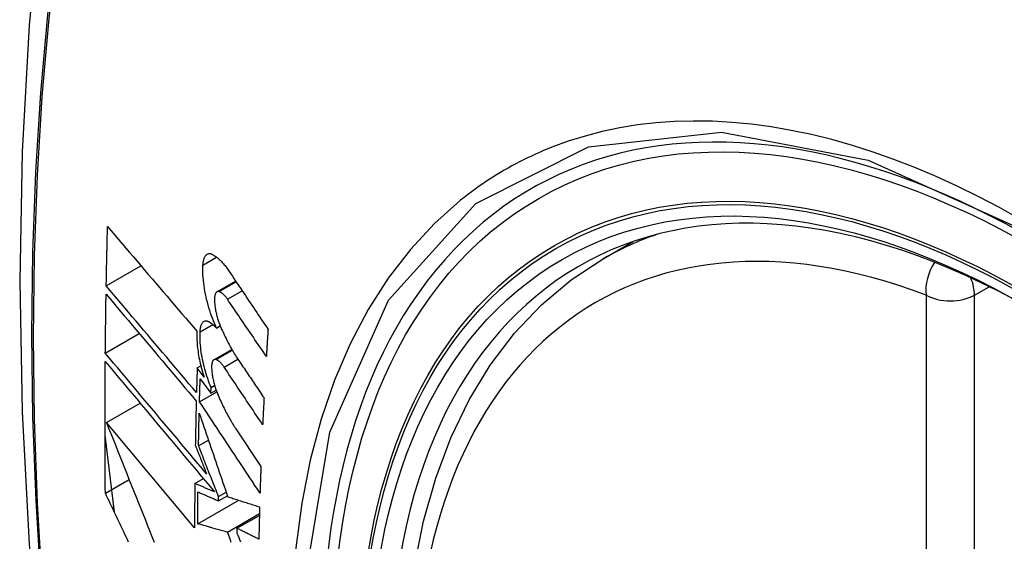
# Model space of a CAD drawing. Header units: inches. Extents: x 387.2 to 455.7, y 148.1 to 211.9.
# Tile 93 of 97: x 437.488 to 437.829, y 181.168 to 181.349. Entities that reach past the tile are written whole.
import ezdxf

# ---------------------------------------------------------------- set-up
doc = ezdxf.new("R2010")
doc.units = ezdxf.units.IN
doc.header["$MEASUREMENT"] = 0
doc.layers.add('Visible Edges(ANSI)', color=7, linetype='Continuous', lineweight=25)
doc.layers.add('Visible Tangent Edges(ANSI)', color=7, linetype='Continuous', lineweight=25)

msp = doc.modelspace()

# ---------------------------------------------------------------- linework, layer by layer
at = {"layer": 'Visible Edges(ANSI)'}
for p, q in [((437.69021, 181.26609), (437.70051, 181.27202)), ((437.51841, 181.25672), (437.53041, 181.26363)), ((437.55667, 181.25467), (437.56312, 181.25838)), ((437.51808, 181.23344), (437.52983, 181.2402)), ((437.55653, 181.24214), (437.5578, 181.24287)), ((437.55563, 181.23118), (437.56182, 181.23474)), ((437.54984, 181.22833), (437.55109, 181.22905)), ((437.55221, 181.22516), (437.54984, 181.22833)), ((437.55087, 181.22453), (437.55457, 181.21958)), ((437.55064, 181.21666), (437.55659, 181.22009)), ((437.55457, 181.21958), (437.55463, 181.22159)), ((437.55457, 181.21958), (437.55639, 181.22063)), ((437.55463, 181.22159), (437.55585, 181.22229)), ((437.51846, 181.2095), (437.53009, 181.2162)), ((437.54894, 181.17304), (437.51846, 181.2095)), ((437.56323, 181.20726), (437.57186, 181.19426)), ((437.52122, 181.17843), (437.51798, 181.20504)), ((437.5503, 181.20142), (437.55371, 181.20338)), ((437.5181, 181.18501), (437.52631, 181.18974)), ((437.54901, 181.18841), (437.55196, 181.1901)), ((437.55721, 181.18384), (437.55987, 181.18536)), ((437.55004, 181.17439), (437.56425, 181.18258)), ((437.55719, 181.18239), (437.56028, 181.18417)), ((437.55719, 181.18239), (437.55721, 181.18384)), ((437.56031, 181.17159), (437.57135, 181.17795)), ((437.56359, 181.17289), (437.57134, 181.17735)), ((437.56359, 181.17289), (437.56357, 181.17124))]:
    msp.add_line(p, q, dxfattribs=at)
at = {"layer": 'Visible Edges(ANSI)', "flags": 128}
for points in [[(437.54249, 181.59101), (437.52965, 181.5529), (437.5186, 181.51367), (437.50931, 181.47338), (437.50175, 181.43211), (437.49591, 181.38992), (437.49177, 181.34687), (437.4893, 181.30303), (437.48848, 181.25846), (437.48929, 181.21321), (437.49172, 181.16736), (437.49574, 181.12096), (437.50133, 181.07409), (437.50848, 181.0268), (437.51716, 180.97916), (437.52735, 180.93125), (437.53903, 180.88313)], [(437.51841, 181.25672), (437.51842, 181.25757), (437.51844, 181.25842), (437.51845, 181.25928), (437.51847, 181.26013), (437.51849, 181.26098), (437.5185, 181.26184), (437.51852, 181.26269), (437.51854, 181.26354), (437.51856, 181.2644), (437.51857, 181.26525), (437.51859, 181.2661), (437.51861, 181.26696), (437.51863, 181.26781), (437.51865, 181.26867), (437.51867, 181.26952), (437.51869, 181.27037), (437.51871, 181.27123), (437.51873, 181.27208), (437.51875, 181.27294), (437.51877, 181.27379), (437.51879, 181.27465), (437.51881, 181.2755), (437.51883, 181.27636), (437.51885, 181.27721)], [(437.51885, 181.27721), (437.52012, 181.27573), (437.52138, 181.27424), (437.52265, 181.27274), (437.52393, 181.27124), (437.5252, 181.26974), (437.52648, 181.26824), (437.52777, 181.26673), (437.52905, 181.26522), (437.53034, 181.26371), (437.53163, 181.26219), (437.53293, 181.26068), (437.53422, 181.25916), (437.53551, 181.25765), (437.53681, 181.25613), (437.5381, 181.25461), (437.5394, 181.2531), (437.54069, 181.25158), (437.54199, 181.25007), (437.54328, 181.24856), (437.54458, 181.24705), (437.54587, 181.24554), (437.54716, 181.24404), (437.54844, 181.24254), (437.54973, 181.24104)], [(437.55183, 181.2639), (437.55186, 181.26428), (437.5519, 181.26465), (437.55195, 181.265), (437.55201, 181.26533), (437.55208, 181.26564), (437.55216, 181.26594), (437.55225, 181.26622), (437.55235, 181.26648), (437.55246, 181.26672), (437.55259, 181.26694), (437.55272, 181.26713), (437.55286, 181.26731), (437.553, 181.26746), (437.55316, 181.26759), (437.55332, 181.26769), (437.55349, 181.26777), (437.55367, 181.26783), (437.55385, 181.26787), (437.55404, 181.26789), (437.55423, 181.26788), (437.55442, 181.26785), (437.55462, 181.26779), (437.55482, 181.26772), (437.55503, 181.26762)], [(437.55503, 181.26762), (437.55527, 181.26749), (437.55551, 181.26734), (437.55576, 181.26719), (437.556, 181.26703), (437.55625, 181.26685), (437.55649, 181.26667), (437.55674, 181.26647), (437.55699, 181.26627), (437.55723, 181.26606), (437.55748, 181.26583), (437.55773, 181.2656), (437.55798, 181.26535), (437.55822, 181.2651), (437.55847, 181.26484), (437.55871, 181.26457), (437.55896, 181.26428), (437.5592, 181.26399), (437.55945, 181.2637), (437.55969, 181.26339), (437.55993, 181.26307), (437.56017, 181.26275), (437.56041, 181.26241), (437.56065, 181.26207), (437.56089, 181.26172)], [(437.55653, 181.24214), (437.55616, 181.24295), (437.55579, 181.24378), (437.55544, 181.24464), (437.5551, 181.24551), (437.55477, 181.2464), (437.55446, 181.2473), (437.55416, 181.24822), (437.55387, 181.24914), (437.5536, 181.25008), (437.55335, 181.25103), (437.55311, 181.25198), (437.55289, 181.25293), (437.55269, 181.25389), (437.55251, 181.25485), (437.55235, 181.2558), (437.5522, 181.25675), (437.55208, 181.25769), (437.55198, 181.25863), (437.5519, 181.25955), (437.55184, 181.26046), (437.55181, 181.26135), (437.55179, 181.26222), (437.5518, 181.26307), (437.55183, 181.2639)], [(437.65738, 180.95792), (437.64964, 180.9771), (437.64279, 180.99637), (437.63685, 181.01563), (437.63186, 181.0348), (437.62783, 181.05381), (437.62479, 181.07256), (437.62275, 181.09098), (437.62174, 181.10899), (437.62176, 181.1265), (437.62282, 181.14345), (437.62493, 181.15977), (437.62808, 181.17538), (437.63229, 181.19022), (437.63755, 181.2042), (437.64385, 181.21726), (437.65117, 181.22933), (437.65951, 181.24032), (437.66884, 181.25016), (437.67909, 181.25877), (437.69021, 181.26609)], [(437.56089, 181.26172), (437.56145, 181.26089), (437.562, 181.26005), (437.56256, 181.25922), (437.56312, 181.25838), (437.56368, 181.25755), (437.56424, 181.25671), (437.5648, 181.25588), (437.56536, 181.25504), (437.56592, 181.2542), (437.56648, 181.25337), (437.56704, 181.25253), (437.5676, 181.25169), (437.56816, 181.25086), (437.56872, 181.25002), (437.56928, 181.24918), (437.56984, 181.24834), (437.5704, 181.24751), (437.57096, 181.24667), (437.57152, 181.24584), (437.57208, 181.245), (437.57264, 181.24416), (437.57321, 181.24333), (437.57377, 181.24249), (437.57433, 181.24166)], [(437.54959, 181.21981), (437.54829, 181.22133), (437.547, 181.22287), (437.5457, 181.2244), (437.54439, 181.22594), (437.54309, 181.22748), (437.54178, 181.22902), (437.54048, 181.23057), (437.53917, 181.23212), (437.53786, 181.23367), (437.53655, 181.23521), (437.53524, 181.23676), (437.53393, 181.23831), (437.53263, 181.23986), (437.53132, 181.24141), (437.53001, 181.24295), (437.52871, 181.2445), (437.52741, 181.24604), (437.52611, 181.24758), (437.52482, 181.24911), (437.52353, 181.25064), (437.52224, 181.25217), (437.52096, 181.25369), (437.51968, 181.25521), (437.51841, 181.25672)], [(437.51808, 181.23344), (437.51809, 181.23429), (437.5181, 181.23513), (437.51811, 181.23598), (437.51812, 181.23683), (437.51813, 181.23768), (437.51814, 181.23853), (437.51815, 181.23938), (437.51816, 181.24023), (437.51817, 181.24108), (437.51818, 181.24193), (437.51819, 181.24278), (437.5182, 181.24363), (437.51821, 181.24448), (437.51822, 181.24533), (437.51823, 181.24618), (437.51825, 181.24702), (437.51826, 181.24787), (437.51827, 181.24872), (437.51828, 181.24958), (437.5183, 181.25043), (437.51831, 181.25128), (437.51833, 181.25213), (437.51834, 181.25298), (437.51835, 181.25383)], [(437.51835, 181.25383), (437.51963, 181.25232), (437.5209, 181.2508), (437.52219, 181.24928), (437.52347, 181.24775), (437.52476, 181.24622), (437.52606, 181.24468), (437.52735, 181.24314), (437.52865, 181.2416), (437.52996, 181.24006), (437.53126, 181.23851), (437.53256, 181.23696), (437.53387, 181.23542), (437.53518, 181.23387), (437.53649, 181.23232), (437.53779, 181.23077), (437.5391, 181.22922), (437.54041, 181.22767), (437.54172, 181.22612), (437.54302, 181.22458), (437.54432, 181.22304), (437.54562, 181.2215), (437.54692, 181.21996), (437.54822, 181.21843), (437.54951, 181.2169)], [(437.55745, 181.25472), (437.55733, 181.25475), (437.55722, 181.25477), (437.55711, 181.25478), (437.557, 181.25478), (437.55689, 181.25476), (437.55679, 181.25472), (437.55669, 181.25468), (437.5566, 181.25462), (437.55651, 181.25455), (437.55642, 181.25446), (437.55634, 181.25436), (437.55626, 181.25425), (437.55619, 181.25412), (437.55613, 181.25398), (437.55607, 181.25383), (437.55602, 181.25367), (437.55597, 181.2535), (437.55593, 181.25331), (437.55589, 181.25312), (437.55587, 181.25292), (437.55585, 181.2527), (437.55583, 181.25248), (437.55582, 181.25226), (437.55582, 181.25202)], [(437.56027, 181.25213), (437.56015, 181.25229), (437.56004, 181.25246), (437.55992, 181.25261), (437.5598, 181.25277), (437.55969, 181.25291), (437.55957, 181.25306), (437.55945, 181.2532), (437.55933, 181.25333), (437.55921, 181.25346), (437.55909, 181.25358), (437.55898, 181.2537), (437.55886, 181.25381), (437.55874, 181.25392), (437.55862, 181.25402), (437.5585, 181.25411), (437.55838, 181.2542), (437.55826, 181.25429), (437.55814, 181.25437), (437.55803, 181.25444), (437.55791, 181.25451), (437.55779, 181.25457), (437.55768, 181.25462), (437.55756, 181.25467), (437.55745, 181.25472)], [(437.55582, 181.25202), (437.55583, 181.25166), (437.55585, 181.25129), (437.55587, 181.25092), (437.5559, 181.25055), (437.55593, 181.25016), (437.55598, 181.24978), (437.55603, 181.24939), (437.55608, 181.249), (437.55615, 181.24861), (437.55622, 181.24822), (437.5563, 181.24782), (437.55638, 181.24743), (437.55647, 181.24704), (437.55656, 181.24664), (437.55666, 181.24625), (437.55677, 181.24586), (437.55688, 181.24548), (437.557, 181.2451), (437.55712, 181.24472), (437.55724, 181.24435), (437.55737, 181.24398), (437.55751, 181.24361), (437.55765, 181.24325), (437.55779, 181.2429)], [(437.57374, 181.23233), (437.57318, 181.23315), (437.57262, 181.23398), (437.57206, 181.2348), (437.5715, 181.23563), (437.57093, 181.23645), (437.57037, 181.23728), (437.56981, 181.2381), (437.56925, 181.23893), (437.56868, 181.23975), (437.56812, 181.24058), (437.56756, 181.24141), (437.567, 181.24223), (437.56644, 181.24306), (437.56587, 181.24388), (437.56531, 181.24471), (437.56475, 181.24553), (437.56419, 181.24636), (437.56363, 181.24718), (437.56307, 181.24801), (437.56251, 181.24883), (437.56195, 181.24966), (437.56139, 181.25048), (437.56083, 181.2513), (437.56027, 181.25213)], [(437.55083, 181.24084), (437.55085, 181.24121), (437.55089, 181.24157), (437.55093, 181.24191), (437.55099, 181.24223), (437.55106, 181.24254), (437.55113, 181.24282), (437.55122, 181.24309), (437.55132, 181.24334), (437.55143, 181.24357), (437.55154, 181.24377), (437.55167, 181.24396), (437.55181, 181.24412), (437.55195, 181.24426), (437.5521, 181.24437), (437.55226, 181.24447), (437.55242, 181.24454), (437.55259, 181.24459), (437.55277, 181.24461), (437.55295, 181.24461), (437.55313, 181.24459), (437.55332, 181.24455), (437.55351, 181.24448), (437.55371, 181.2444), (437.55391, 181.24429)], [(437.55391, 181.24429), (437.55402, 181.24422), (437.55413, 181.24415), (437.55423, 181.24409), (437.55434, 181.24401), (437.55445, 181.24394), (437.55456, 181.24386), (437.55467, 181.24378), (437.55478, 181.2437), (437.55489, 181.24362), (437.555, 181.24354), (437.55511, 181.24345), (437.55522, 181.24336), (437.55532, 181.24327), (437.55543, 181.24318), (437.55554, 181.24308), (437.55565, 181.24299), (437.55576, 181.24289), (437.55587, 181.24279), (437.55598, 181.24268), (437.55609, 181.24258), (437.5562, 181.24247), (437.55631, 181.24236), (437.55642, 181.24225), (437.55653, 181.24214)], [(437.54973, 181.24104), (437.54971, 181.24045), (437.5497, 181.23985), (437.5497, 181.23923), (437.54971, 181.23861), (437.54973, 181.23797), (437.54977, 181.23733), (437.54982, 181.23668), (437.54987, 181.23602), (437.54994, 181.23536), (437.55002, 181.23469), (437.55012, 181.23401), (437.55022, 181.23333), (437.55033, 181.23265), (437.55046, 181.23196), (437.55059, 181.23127), (437.55073, 181.23058), (437.55089, 181.2299), (437.55105, 181.22921), (437.55122, 181.22853), (437.5514, 181.22784), (437.55159, 181.22717), (437.55179, 181.22649), (437.552, 181.22582), (437.55221, 181.22516)], [(437.55463, 181.22159), (437.55433, 181.22235), (437.55403, 181.22312), (437.55374, 181.2239), (437.55347, 181.22469), (437.5532, 181.2255), (437.55295, 181.22631), (437.5527, 181.22713), (437.55247, 181.22796), (437.55226, 181.22879), (437.55205, 181.22963), (437.55186, 181.23046), (437.55169, 181.2313), (437.55153, 181.23214), (437.55138, 181.23298), (437.55125, 181.23381), (437.55114, 181.23463), (437.55104, 181.23545), (437.55096, 181.23626), (437.5509, 181.23706), (437.55085, 181.23785), (437.55082, 181.23862), (437.55081, 181.23938), (437.55081, 181.24012), (437.55083, 181.24084)], [(437.55779, 181.2429), (437.55804, 181.24233), (437.55828, 181.24177), (437.55853, 181.24121), (437.55878, 181.24066), (437.55903, 181.24012), (437.55929, 181.23958), (437.55954, 181.23904), (437.5598, 181.23852), (437.56006, 181.23799), (437.56033, 181.23748), (437.56059, 181.23697), (437.56086, 181.23646), (437.56113, 181.23596), (437.5614, 181.23547), (437.56168, 181.23499), (437.56195, 181.23451), (437.56223, 181.23403), (437.56251, 181.23357), (437.56279, 181.23311), (437.56307, 181.23266), (437.56335, 181.23221), (437.56364, 181.23177), (437.56392, 181.23134), (437.56421, 181.23092)], [(437.57433, 181.24166), (437.5743, 181.24127), (437.57428, 181.24088), (437.57425, 181.24049), (437.57423, 181.2401), (437.5742, 181.23971), (437.57418, 181.23932), (437.57415, 181.23894), (437.57413, 181.23855), (437.5741, 181.23816), (437.57408, 181.23777), (437.57406, 181.23738), (437.57403, 181.23699), (437.57401, 181.2366), (437.57398, 181.23621), (437.57396, 181.23583), (437.57393, 181.23544), (437.57391, 181.23505), (437.57389, 181.23466), (437.57386, 181.23427), (437.57384, 181.23388), (437.57382, 181.23349), (437.57379, 181.23311), (437.57377, 181.23272), (437.57374, 181.23233)], [(437.55308, 181.1917), (437.55163, 181.19342), (437.55018, 181.19515), (437.54872, 181.19689), (437.54726, 181.19863), (437.5458, 181.20038), (437.54433, 181.20212), (437.54286, 181.20388), (437.54139, 181.20563), (437.53992, 181.20739), (437.53845, 181.20914), (437.53697, 181.2109), (437.5355, 181.21266), (437.53403, 181.21441), (437.53256, 181.21617), (437.53109, 181.21792), (437.52963, 181.21966), (437.52817, 181.22141), (437.52671, 181.22314), (437.52526, 181.22488), (437.52381, 181.2266), (437.52237, 181.22832), (437.52093, 181.23004), (437.5195, 181.23174), (437.51808, 181.23344)], [(437.5181, 181.18501), (437.51808, 181.1869), (437.51807, 181.18879), (437.51805, 181.19068), (437.51804, 181.19257), (437.51802, 181.19446), (437.51801, 181.19635), (437.518, 181.19824), (437.51799, 181.20014), (437.51799, 181.20203), (437.51798, 181.20393), (437.51798, 181.20583), (437.51798, 181.20773), (437.51797, 181.20962), (437.51798, 181.21152), (437.51798, 181.21342), (437.51798, 181.21532), (437.51798, 181.21723), (437.51799, 181.21913), (437.518, 181.22103), (437.51801, 181.22294), (437.51802, 181.22484), (437.51803, 181.22675), (437.51804, 181.22865), (437.51806, 181.23056)], [(437.51806, 181.23056), (437.51958, 181.22874), (437.52112, 181.22691), (437.52266, 181.22506), (437.52422, 181.22321), (437.52578, 181.22135), (437.52734, 181.21948), (437.52892, 181.2176), (437.5305, 181.21571), (437.53208, 181.21382), (437.53366, 181.21193), (437.53525, 181.21003), (437.53685, 181.20813), (437.53844, 181.20623), (437.54003, 181.20433), (437.54163, 181.20243), (437.54322, 181.20053), (437.54481, 181.19863), (437.5464, 181.19673), (437.54799, 181.19484), (437.54957, 181.19295), (437.55115, 181.19107), (437.55272, 181.18919), (437.55429, 181.18732), (437.55585, 181.18546)], [(437.55638, 181.23122), (437.55627, 181.23125), (437.55616, 181.23128), (437.55605, 181.23129), (437.55594, 181.23128), (437.55584, 181.23127), (437.55574, 181.23123), (437.55565, 181.23119), (437.55556, 181.23113), (437.55547, 181.23106), (437.55539, 181.23098), (437.55531, 181.23088), (437.55524, 181.23077), (437.55517, 181.23065), (437.55511, 181.23051), (437.55505, 181.23036), (437.555, 181.2302), (437.55496, 181.23003), (437.55492, 181.22985), (437.55489, 181.22966), (437.55486, 181.22946), (437.55484, 181.22925), (437.55483, 181.22903), (437.55483, 181.2288), (437.55483, 181.22857)], [(437.55916, 181.2286), (437.55905, 181.22877), (437.55893, 181.22893), (437.55882, 181.22909), (437.5587, 181.22925), (437.55858, 181.22939), (437.55847, 181.22954), (437.55835, 181.22968), (437.55823, 181.22981), (437.55812, 181.22994), (437.558, 181.23006), (437.55788, 181.23018), (437.55777, 181.2303), (437.55765, 181.2304), (437.55753, 181.23051), (437.55741, 181.2306), (437.5573, 181.2307), (437.55718, 181.23078), (437.55707, 181.23086), (437.55695, 181.23093), (437.55683, 181.231), (437.55672, 181.23107), (437.55661, 181.23112), (437.55649, 181.23117), (437.55638, 181.23122)], [(437.56421, 181.23092), (437.56457, 181.23038), (437.56494, 181.22984), (437.5653, 181.2293), (437.56566, 181.22876), (437.56603, 181.22822), (437.56639, 181.22768), (437.56675, 181.22714), (437.56712, 181.2266), (437.56748, 181.22607), (437.56784, 181.22553), (437.56821, 181.22499), (437.56857, 181.22445), (437.56893, 181.22391), (437.5693, 181.22337), (437.56966, 181.22283), (437.57003, 181.22229), (437.57039, 181.22175), (437.57075, 181.22121), (437.57112, 181.22067), (437.57148, 181.22013), (437.57184, 181.21959), (437.57221, 181.21905), (437.57257, 181.21851), (437.57294, 181.21797)], [(437.54984, 181.22833), (437.54983, 181.22797), (437.54982, 181.22762), (437.5498, 181.22726), (437.54979, 181.22691), (437.54978, 181.22655), (437.54977, 181.2262), (437.54976, 181.22584), (437.54975, 181.22549), (437.54974, 181.22513), (437.54973, 181.22478), (437.54972, 181.22442), (437.54971, 181.22407), (437.5497, 181.22371), (437.54969, 181.22336), (437.54968, 181.223), (437.54967, 181.22265), (437.54966, 181.22229), (437.54965, 181.22194), (437.54964, 181.22158), (437.54963, 181.22123), (437.54962, 181.22087), (437.54961, 181.22052), (437.5496, 181.22016), (437.54959, 181.21981)], [(437.55483, 181.22857), (437.55484, 181.22821), (437.55486, 181.22784), (437.55488, 181.22747), (437.55491, 181.2271), (437.55495, 181.22672), (437.555, 181.22634), (437.55505, 181.22595), (437.55511, 181.22556), (437.55518, 181.22517), (437.55525, 181.22478), (437.55533, 181.22438), (437.55542, 181.22399), (437.55551, 181.2236), (437.5556, 181.2232), (437.55571, 181.22281), (437.55581, 181.22243), (437.55593, 181.22204), (437.55604, 181.22166), (437.55617, 181.22128), (437.55629, 181.22091), (437.55642, 181.22054), (437.55656, 181.22017), (437.5567, 181.21982), (437.55684, 181.21946)], [(437.57247, 181.20871), (437.57192, 181.20954), (437.57137, 181.21037), (437.57081, 181.2112), (437.57026, 181.21203), (437.5697, 181.21285), (437.56915, 181.21368), (437.56859, 181.21451), (437.56803, 181.21534), (437.56748, 181.21617), (437.56692, 181.217), (437.56637, 181.21783), (437.56581, 181.21866), (437.56526, 181.21949), (437.5647, 181.22032), (437.56415, 181.22115), (437.56359, 181.22198), (437.56304, 181.22281), (437.56248, 181.22364), (437.56193, 181.22447), (437.56137, 181.22529), (437.56082, 181.22612), (437.56027, 181.22695), (437.55971, 181.22778), (437.55916, 181.2286)], [(437.55064, 181.21666), (437.55065, 181.21698), (437.55066, 181.21731), (437.55067, 181.21764), (437.55068, 181.21797), (437.55068, 181.2183), (437.55069, 181.21863), (437.5507, 181.21895), (437.55071, 181.21928), (437.55072, 181.21961), (437.55073, 181.21994), (437.55074, 181.22027), (437.55075, 181.22059), (437.55076, 181.22092), (437.55077, 181.22125), (437.55078, 181.22158), (437.55079, 181.22191), (437.5508, 181.22224), (437.55081, 181.22256), (437.55082, 181.22289), (437.55083, 181.22322), (437.55084, 181.22355), (437.55085, 181.22388), (437.55086, 181.22421), (437.55087, 181.22453)], [(437.55684, 181.21946), (437.55709, 181.21889), (437.55733, 181.21832), (437.55758, 181.21775), (437.55783, 181.21719), (437.55808, 181.21664), (437.55833, 181.21609), (437.55859, 181.21555), (437.55885, 181.21501), (437.55911, 181.21448), (437.55937, 181.21395), (437.55963, 181.21343), (437.5599, 181.21292), (437.56017, 181.21241), (437.56044, 181.21191), (437.56071, 181.21141), (437.56098, 181.21092), (437.56126, 181.21044), (437.56154, 181.20997), (437.56181, 181.2095), (437.56209, 181.20904), (437.56237, 181.20858), (437.56266, 181.20813), (437.56294, 181.20769), (437.56323, 181.20726)], [(437.54951, 181.2169), (437.5495, 181.21626), (437.54948, 181.21562), (437.54946, 181.21499), (437.54945, 181.21435), (437.54943, 181.21371), (437.54942, 181.21307), (437.5494, 181.21243), (437.54939, 181.2118), (437.54937, 181.21116), (437.54936, 181.21052), (437.54935, 181.20988), (437.54933, 181.20925), (437.54932, 181.20861), (437.54931, 181.20797), (437.54929, 181.20733), (437.54928, 181.2067), (437.54927, 181.20606), (437.54926, 181.20542), (437.54924, 181.20478), (437.54923, 181.20415), (437.54922, 181.20351), (437.54921, 181.20287), (437.5492, 181.20224), (437.54919, 181.2016)], [(437.57155, 181.18508), (437.57068, 181.1864), (437.56981, 181.18771), (437.56894, 181.18903), (437.56807, 181.19034), (437.5672, 181.19166), (437.56633, 181.19297), (437.56546, 181.19429), (437.56458, 181.19561), (437.56371, 181.19693), (437.56284, 181.19824), (437.56196, 181.19956), (437.56109, 181.20088), (437.56022, 181.2022), (437.55935, 181.20352), (437.55847, 181.20483), (437.5576, 181.20615), (437.55673, 181.20747), (437.55586, 181.20878), (437.55499, 181.2101), (437.55412, 181.21141), (437.55325, 181.21272), (437.55238, 181.21404), (437.55151, 181.21535), (437.55064, 181.21666)], [(437.57294, 181.21797), (437.57291, 181.21758), (437.57289, 181.2172), (437.57287, 181.21681), (437.57285, 181.21643), (437.57283, 181.21604), (437.57282, 181.21565), (437.5728, 181.21527), (437.57278, 181.21488), (437.57276, 181.2145), (437.57274, 181.21411), (437.57272, 181.21372), (437.5727, 181.21334), (437.57268, 181.21295), (437.57266, 181.21257), (437.57264, 181.21218), (437.57262, 181.2118), (437.5726, 181.21141), (437.57258, 181.21102), (437.57257, 181.21064), (437.57255, 181.21025), (437.57253, 181.20987), (437.57251, 181.20948), (437.57249, 181.2091), (437.57247, 181.20871)], [(437.5503, 181.20142), (437.55031, 181.20189), (437.55032, 181.20236), (437.55033, 181.20283), (437.55034, 181.2033), (437.55035, 181.20377), (437.55035, 181.20424), (437.55036, 181.20471), (437.55037, 181.20518), (437.55038, 181.20565), (437.55039, 181.20612), (437.5504, 181.20659), (437.55041, 181.20706), (437.55042, 181.20753), (437.55043, 181.208), (437.55044, 181.20847), (437.55045, 181.20894), (437.55046, 181.20941), (437.55047, 181.20988), (437.55048, 181.21035), (437.5505, 181.21082), (437.55051, 181.21129), (437.55052, 181.21176), (437.55053, 181.21223), (437.55054, 181.2127)], [(437.55054, 181.2127), (437.55094, 181.21152), (437.55134, 181.21034), (437.55174, 181.20916), (437.55215, 181.20797), (437.55255, 181.20678), (437.55296, 181.20558), (437.55337, 181.20439), (437.55378, 181.20319), (437.55419, 181.20198), (437.5546, 181.20078), (437.55501, 181.19957), (437.55542, 181.19836), (437.55584, 181.19715), (437.55625, 181.19594), (437.55666, 181.19473), (437.55708, 181.19351), (437.55749, 181.1923), (437.55791, 181.19109), (437.55832, 181.18987), (437.55874, 181.18866), (437.55915, 181.18745), (437.55957, 181.18624), (437.55998, 181.18503), (437.5604, 181.18382)], [(437.51846, 181.2095), (437.51922, 181.20756), (437.51999, 181.20562), (437.52077, 181.20367), (437.52154, 181.20171), (437.52232, 181.19976), (437.5231, 181.19779), (437.52389, 181.19582), (437.52467, 181.19385), (437.52546, 181.19188), (437.52625, 181.1899), (437.52704, 181.18793), (437.52783, 181.18595), (437.52862, 181.18396), (437.52941, 181.18198), (437.53021, 181.18), (437.53101, 181.17802), (437.5318, 181.17604), (437.5326, 181.17405), (437.5334, 181.17207), (437.53419, 181.1701), (437.53499, 181.16812)], [(437.54919, 181.2016), (437.54935, 181.20119), (437.54951, 181.20078), (437.54967, 181.20037), (437.54983, 181.19996), (437.54999, 181.19954), (437.55016, 181.19913), (437.55032, 181.19872), (437.55048, 181.19831), (437.55064, 181.19789), (437.55081, 181.19748), (437.55097, 181.19707), (437.55113, 181.19666), (437.55129, 181.19624), (437.55145, 181.19583), (437.55162, 181.19542), (437.55178, 181.195), (437.55194, 181.19459), (437.5521, 181.19418), (437.55227, 181.19376), (437.55243, 181.19335), (437.55259, 181.19294), (437.55276, 181.19252), (437.55292, 181.19211), (437.55308, 181.1917)], [(437.55721, 181.18384), (437.55692, 181.18457), (437.55664, 181.1853), (437.55635, 181.18604), (437.55606, 181.18678), (437.55577, 181.18751), (437.55548, 181.18825), (437.55519, 181.18898), (437.5549, 181.18972), (437.55461, 181.19045), (437.55432, 181.19119), (437.55403, 181.19192), (437.55374, 181.19266), (437.55345, 181.19339), (437.55317, 181.19412), (437.55288, 181.19486), (437.55259, 181.19559), (437.5523, 181.19632), (437.55202, 181.19705), (437.55173, 181.19778), (437.55144, 181.19851), (437.55116, 181.19924), (437.55087, 181.19997), (437.55059, 181.2007), (437.5503, 181.20142)], [(437.57186, 181.19426), (437.57185, 181.19388), (437.57184, 181.19349), (437.57182, 181.19311), (437.57181, 181.19273), (437.57179, 181.19234), (437.57178, 181.19196), (437.57177, 181.19158), (437.57175, 181.1912), (437.57174, 181.19081), (437.57173, 181.19043), (437.57171, 181.19005), (437.5717, 181.18967), (437.57169, 181.18928), (437.57167, 181.1889), (437.57166, 181.18852), (437.57165, 181.18814), (437.57164, 181.18776), (437.57162, 181.18737), (437.57161, 181.18699), (437.5716, 181.18661), (437.57159, 181.18623), (437.57157, 181.18585), (437.57156, 181.18547), (437.57155, 181.18508)], [(437.54901, 181.18841), (437.54901, 181.18777), (437.549, 181.18712), (437.549, 181.18648), (437.54899, 181.18584), (437.54899, 181.1852), (437.54898, 181.18456), (437.54898, 181.18392), (437.54897, 181.18327), (437.54897, 181.18263), (437.54897, 181.18199), (437.54896, 181.18135), (437.54896, 181.18071), (437.54896, 181.18007), (437.54895, 181.17943), (437.54895, 181.17879), (437.54895, 181.17815), (437.54895, 181.17751), (437.54895, 181.17687), (437.54894, 181.17623), (437.54894, 181.17559), (437.54894, 181.17495), (437.54894, 181.17432), (437.54894, 181.17368), (437.54894, 181.17304)], [(437.55585, 181.18546), (437.55556, 181.18559), (437.55528, 181.18571), (437.55499, 181.18583), (437.55471, 181.18595), (437.55442, 181.18608), (437.55414, 181.1862), (437.55385, 181.18632), (437.55357, 181.18644), (437.55328, 181.18657), (437.55299, 181.18669), (437.55271, 181.18681), (437.55242, 181.18693), (437.55214, 181.18706), (437.55185, 181.18718), (437.55157, 181.1873), (437.55129, 181.18743), (437.551, 181.18755), (437.55072, 181.18767), (437.55043, 181.18779), (437.55015, 181.18792), (437.54986, 181.18804), (437.54958, 181.18816), (437.5493, 181.18829), (437.54901, 181.18841)], [(437.55004, 181.17439), (437.55004, 181.17485), (437.55004, 181.17531), (437.55004, 181.17577), (437.55004, 181.17623), (437.55004, 181.17669), (437.55004, 181.17715), (437.55004, 181.17761), (437.55005, 181.17807), (437.55005, 181.17854), (437.55005, 181.179), (437.55005, 181.17946), (437.55005, 181.17992), (437.55006, 181.18038), (437.55006, 181.18084), (437.55006, 181.1813), (437.55006, 181.18176), (437.55007, 181.18223), (437.55007, 181.18269), (437.55007, 181.18315), (437.55008, 181.18361), (437.55008, 181.18407), (437.55008, 181.18454), (437.55009, 181.185), (437.55009, 181.18546)], [(437.55009, 181.18546), (437.55039, 181.18533), (437.55068, 181.1852), (437.55097, 181.18508), (437.55127, 181.18495), (437.55157, 181.18482), (437.55186, 181.18469), (437.55216, 181.18457), (437.55245, 181.18444), (437.55275, 181.18431), (437.55304, 181.18418), (437.55334, 181.18405), (437.55364, 181.18393), (437.55393, 181.1838), (437.55423, 181.18367), (437.55452, 181.18354), (437.55482, 181.18341), (437.55512, 181.18329), (437.55541, 181.18316), (437.55571, 181.18303), (437.55601, 181.1829), (437.5563, 181.18278), (437.5566, 181.18265), (437.5569, 181.18252), (437.55719, 181.18239)], [(437.52613, 181.16812), (437.5257, 181.169), (437.52528, 181.16989), (437.52486, 181.17079), (437.52443, 181.17168), (437.52401, 181.17257), (437.52358, 181.17346), (437.52316, 181.17435), (437.52274, 181.17524), (437.52232, 181.17613), (437.52189, 181.17702), (437.52147, 181.1779), (437.52105, 181.17879), (437.52063, 181.17968), (437.5202, 181.18057), (437.51978, 181.18146), (437.51936, 181.18235), (437.51894, 181.18324), (437.51852, 181.18412), (437.5181, 181.18501)], [(437.5604, 181.18382), (437.56085, 181.18367), (437.56131, 181.18353), (437.56176, 181.18338), (437.56221, 181.18323), (437.56267, 181.18309), (437.56313, 181.18294), (437.56358, 181.18279), (437.56404, 181.18264), (437.5645, 181.1825), (437.56496, 181.18235), (437.56542, 181.1822), (437.56588, 181.18206), (437.56634, 181.18191), (437.5668, 181.18176), (437.56726, 181.18162), (437.56772, 181.18147), (437.56818, 181.18132), (437.56864, 181.18118), (437.5691, 181.18103), (437.56956, 181.18089), (437.57003, 181.18074), (437.57049, 181.18059), (437.57095, 181.18045), (437.57141, 181.1803)], [(437.57141, 181.1803), (437.5714, 181.17984), (437.57139, 181.17937), (437.57137, 181.1789), (437.57136, 181.17844), (437.57135, 181.17797), (437.57134, 181.1775), (437.57133, 181.17704), (437.57132, 181.17657), (437.5713, 181.1761), (437.57129, 181.17564), (437.57128, 181.17517), (437.57127, 181.1747), (437.57126, 181.17424), (437.57125, 181.17377), (437.57124, 181.17331), (437.57123, 181.17284), (437.57122, 181.17238), (437.57121, 181.17191), (437.5712, 181.17145), (437.57119, 181.17098), (437.57118, 181.17051), (437.57117, 181.17005), (437.57116, 181.16958), (437.57116, 181.16912)], [(437.56031, 181.17159), (437.55988, 181.17171), (437.55945, 181.17182), (437.55902, 181.17194), (437.55859, 181.17205), (437.55816, 181.17217), (437.55773, 181.17229), (437.5573, 181.1724), (437.55687, 181.17252), (437.55644, 181.17264), (437.55601, 181.17275), (437.55558, 181.17287), (437.55515, 181.17299), (437.55472, 181.17311), (437.55429, 181.17322), (437.55387, 181.17334), (437.55344, 181.17346), (437.55301, 181.17357), (437.55258, 181.17369), (437.55216, 181.17381), (437.55173, 181.17392), (437.55131, 181.17404), (437.55088, 181.17416), (437.55046, 181.17427), (437.55004, 181.17439)], [(437.56162, 181.16793), (437.56118, 181.16915), (437.56075, 181.17037), (437.56031, 181.17159)], [(437.57116, 181.16912), (437.57084, 181.16928), (437.57052, 181.16943), (437.57021, 181.16959), (437.56989, 181.16975), (437.56957, 181.1699), (437.56926, 181.17006), (437.56894, 181.17022), (437.56863, 181.17037), (437.56831, 181.17053), (437.56799, 181.17069), (437.56768, 181.17084), (437.56736, 181.171), (437.56705, 181.17116), (437.56673, 181.17132), (437.56642, 181.17147), (437.5661, 181.17163), (437.56579, 181.17179), (437.56547, 181.17194), (437.56516, 181.1721), (437.56484, 181.17226), (437.56453, 181.17242), (437.56421, 181.17257), (437.5639, 181.17273), (437.56359, 181.17289)], [(437.56357, 181.17124), (437.56387, 181.17049), (437.56418, 181.16974), (437.56448, 181.16898), (437.56479, 181.16823)]]:
    msp.add_lwpolyline(points, dxfattribs=at)
at = {"layer": 'Visible Edges(ANSI)'}
for centre, major_axis, start_param, end_param in [((437.94383, 180.48769), (-0.64835, 1.12588), 5.16346, 5.835982), ((437.83909, 180.99064), (0.15718, -0.27294), 2.362013, 7.062765)]:
    msp.add_ellipse(centre, major_axis=major_axis, ratio=0.578093, start_param=start_param, end_param=end_param, dxfattribs=at)
msp.add_ellipse((437.83561, 180.98864), major_axis=(-0.15963, 0.2772), ratio=0.578093, dxfattribs=at)
at = {"layer": 'Visible Tangent Edges(ANSI)'}
for p, q in [((437.55183, 181.2639), (437.55656, 181.26662)), ((437.55745, 181.25472), (437.56331, 181.2581)), ((437.56027, 181.25213), (437.56535, 181.25505)), ((437.80186, 181.25353), (437.80186, 180.76823)), ((437.81856, 181.25353), (437.8236, 181.25643)), ((437.81856, 180.76823), (437.81856, 181.25353)), ((437.55083, 181.24084), (437.55521, 181.24337)), ((437.55638, 181.23122), (437.56199, 181.23445)), ((437.55916, 181.2286), (437.56392, 181.23135))]:
    msp.add_line(p, q, dxfattribs=at)
at = {"layer": 'Visible Tangent Edges(ANSI)', "flags": 128}
for points in [[(437.54165, 181.54742), (437.53389, 181.52493), (437.52676, 181.50178), (437.52029, 181.478), (437.51449, 181.4536), (437.50935, 181.42862), (437.50489, 181.40308), (437.50112, 181.37702), (437.49804, 181.35047), (437.49564, 181.32346), (437.49394, 181.29603), (437.49293, 181.26821), (437.4926, 181.24), (437.49296, 181.21142), (437.494, 181.18245), (437.49573, 181.15312), (437.49814, 181.12347), (437.50123, 181.09354), (437.505, 181.06335), (437.50945, 181.0329), (437.51456, 181.00223), (437.52034, 180.97134)], [(437.52108, 180.9709), (437.51528, 181.00172), (437.51015, 181.03234), (437.50569, 181.06273), (437.50191, 181.09287), (437.4988, 181.12275), (437.49638, 181.15234), (437.49464, 181.18161), (437.49359, 181.21051), (437.49323, 181.23903), (437.49356, 181.26716), (437.49458, 181.2949), (437.49629, 181.32224), (437.49869, 181.34916), (437.50179, 181.37561), (437.50558, 181.40156), (437.51005, 181.42698), (437.51521, 181.45184), (437.52103, 181.47611), (437.52752, 181.49977), (437.53465, 181.52278), (437.54243, 181.54514)], [(437.83448, 181.2797), (437.82718, 181.28378), (437.81986, 181.28762), (437.81254, 181.2912), (437.80524, 181.29454), (437.79796, 181.29761), (437.7907, 181.30043), (437.78349, 181.30298), (437.77632, 181.30527), (437.7692, 181.30728), (437.76216, 181.30902), (437.75518, 181.31048), (437.74827, 181.31167), (437.74141, 181.31259), (437.73463, 181.31324), (437.72792, 181.31361), (437.72131, 181.31371), (437.71479, 181.31353), (437.70838, 181.31307), (437.70208, 181.31234), (437.6959, 181.31134), (437.68984, 181.31006), (437.68391, 181.30852), (437.6781, 181.30671), (437.67243, 181.30463)], [(437.62641, 180.95045), (437.6022, 181.0196), (437.58868, 181.08731), (437.58647, 181.15053), (437.59568, 181.20613), (437.61594, 181.25176), (437.64619, 181.28514), (437.68514, 181.30477), (437.73113, 181.30988), (437.78183, 181.30022), (437.83498, 181.27624)], [(437.67243, 181.30463), (437.67101, 181.30406), (437.66959, 181.30347), (437.66819, 181.30286), (437.66679, 181.30224), (437.66541, 181.3016), (437.66403, 181.30095), (437.66266, 181.30028), (437.66131, 181.29959), (437.65996, 181.29888), (437.65862, 181.29816), (437.65729, 181.29742), (437.65597, 181.29667), (437.65466, 181.29589), (437.65336, 181.29511), (437.65207, 181.2943), (437.65079, 181.29348), (437.64951, 181.29265), (437.64825, 181.29179), (437.647, 181.29092), (437.64576, 181.29004), (437.64453, 181.28913), (437.64331, 181.28822), (437.6421, 181.28728), (437.6409, 181.28633)], [(437.6409, 181.28633), (437.63187, 181.27832), (437.62352, 181.26932), (437.61586, 181.25937), (437.60892, 181.24849), (437.60274, 181.23672), (437.59733, 181.2241), (437.59272, 181.21066), (437.58894, 181.19648), (437.58599, 181.18162), (437.58388, 181.1661), (437.58261, 181.14997), (437.58218, 181.13326), (437.58261, 181.11603), (437.5839, 181.09836), (437.58603, 181.08034), (437.58899, 181.06202), (437.59278, 181.04345), (437.59738, 181.02471), (437.60277, 181.00584), (437.60895, 180.9869), (437.61589, 180.96797)]]:
    msp.add_lwpolyline(points, dxfattribs=at)
at = {"layer": 'Visible Tangent Edges(ANSI)'}
for centre, major_axis, ratio, start_param, end_param in [((437.8381, 180.99007), (-0.17285, 0.30015), 0.578093, 5.049711, 10.658253), ((437.83805, 180.99004), (-0.1503, 0.261), 0.578093, 5.670484, 8.47055), ((437.8464, 180.99485), (-0.15619, 0.27123), 0.578093, 6.170881, 6.283185), ((437.81021, 181.25834), (-0.00416, -0.01105), 0.667544, 4.352992, 5.394234), ((437.81021, 181.25834), (0.00589, -0.01024), 0.578093, 0.787332, 1.35469), ((437.81021, 181.25834), (-0.01181, 0), 0.575862, 0.785398, 2.356194)]:
    msp.add_ellipse(centre, major_axis=major_axis, ratio=ratio, start_param=start_param, end_param=end_param, dxfattribs=at)
for centre, major_axis in [((437.83869, 180.99041), (0.17078, -0.29656)), ((437.83571, 180.9887), (-0.16238, 0.28198)), ((437.83561, 180.98864), (0.16178, -0.28094))]:
    msp.add_ellipse(centre, major_axis=major_axis, ratio=0.578093, dxfattribs=at)

doc.saveas('drawing.dxf')
